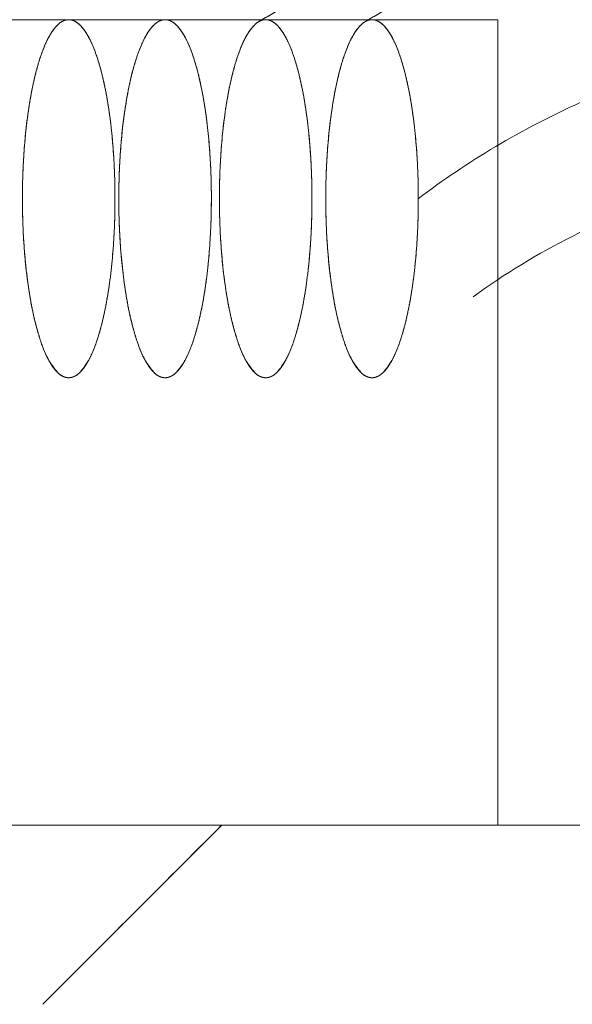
# Model space of a CAD drawing. Header units: millimetres. Extents: x 4 to 1188, y 1 to 840.
# Tile 112 of 256: x 715.076 to 715.517, y 360.347 to 361.133. Entities that reach past the tile are written whole.
import ezdxf

# ---------------------------------------------------------------- set-up
doc = ezdxf.new("R2010")
doc.units = ezdxf.units.MM
doc.layers.add('1', color=7, linetype='Continuous')

msp = doc.modelspace()

# ---------------------------------------------------------------- linework, layer by layer
at = {"layer": '1', "color": 154, "linetype": 'Continuous', "lineweight": 13}
for p, q in [((715.45751, 361.13305), (715.23702, 361.13305)), ((715.45751, 361.13305), (715.23702, 361.13305)), ((715.45751, 361.13305), (715.23702, 361.13305)), ((715.45751, 361.13305), (715.35713, 361.13305)), ((715.45751, 361.13305), (715.35713, 361.13305)), ((715.45751, 361.13305), (715.35713, 361.13305)), ((715.45751, 360.49019), (715.45751, 361.13305)), ((715.45751, 360.49019), (715.45751, 361.13305)), ((715.45751, 360.49019), (715.45751, 361.13305)), ((715.23702, 360.49019), (714.30948, 360.49019)), ((715.23702, 360.49019), (714.30948, 360.49019)), ((715.23702, 360.49019), (714.30948, 360.49019)), ((715.23717, 360.49019), (715.09431, 360.34733)), ((715.23717, 360.49019), (715.09431, 360.34733)), ((715.09431, 360.34733), (715.23717, 360.49019)), ((715.09431, 360.34733), (715.23717, 360.49019)), ((715.23717, 360.49019), (715.09431, 360.34733)), ((715.09431, 360.34733), (715.23717, 360.49019)), ((715.23701, 360.49019), (715.45751, 360.49019)), ((715.23701, 360.49019), (715.45751, 360.49019)), ((715.23701, 360.49019), (715.45751, 360.49019)), ((715.23702, 360.49019), (715.45751, 360.49019)), ((715.23702, 360.49019), (715.45751, 360.49019)), ((715.23702, 360.49019), (715.45751, 360.49019)), ((715.59888, 360.49019), (715.45751, 360.49019)), ((715.59888, 360.49019), (715.45751, 360.49019)), ((715.59888, 360.49019), (715.45751, 360.49019))]:
    msp.add_line(p, q, dxfattribs=at)
for points, degree, knots in [([(715.69807, 361.24428), (715.68281, 361.24515), (715.62178, 361.24636), (715.47145, 361.22829), (715.34608, 361.17916), (715.26633, 361.13123)], 3, [0, 0, 0, 0, 0.10161, 0.405392, 1, 1, 1, 1]), ([(716.27029, 360.81429), (716.25801, 360.8702), (716.22113, 360.96996), (716.13024, 361.09998), (716.01083, 361.18917), (715.87626, 361.2375), (715.73749, 361.25006), (715.55637, 361.22829), (715.43101, 361.17916), (715.35125, 361.13123)], 3, [0, 0, 0, 0, 0.143033, 0.276032, 0.402535, 0.525153, 0.645908, 0.765641, 1, 1, 1, 1]), ([(715.23702, 361.13305), (715.23569, 361.13305), (715.2072, 361.13305), (715.14734, 361.13305), (715.05804, 361.13305), (714.93989, 361.13305), (714.7937, 361.13305), (714.62046, 361.13305), (714.42132, 361.13305), (714.30948, 361.13305)], 2, [0, 0, 0, 0.113854, 0.240446, 0.367038, 0.493631, 0.620223, 0.746815, 0.873408, 1, 1, 1]), ([(715.23702, 361.13305), (715.23569, 361.13305), (715.2072, 361.13305), (715.14734, 361.13305), (715.05804, 361.13305), (714.93989, 361.13305), (714.7937, 361.13305), (714.62046, 361.13305), (714.42132, 361.13305), (714.30948, 361.13305)], 2, [0, 0, 0, 0.113854, 0.240446, 0.367038, 0.493631, 0.620223, 0.746815, 0.873408, 1, 1, 1]), ([(715.23702, 361.13305), (715.23569, 361.13305), (715.2072, 361.13305), (715.14734, 361.13305), (715.05804, 361.13305), (714.93989, 361.13305), (714.7937, 361.13305), (714.62046, 361.13305), (714.42132, 361.13305), (714.30948, 361.13305)], 2, [0, 0, 0, 0.113854, 0.240446, 0.367038, 0.493631, 0.620223, 0.746815, 0.873408, 1, 1, 1]), ([(715.07798, 360.99019), (715.07798, 360.99718), (715.07833, 361.01108), (715.07897, 361.0235), (715.07995, 361.03699), (715.08134, 361.04999), (715.08298, 361.06247), (715.085, 361.07417), (715.08724, 361.08518), (715.08981, 361.09513), (715.09257, 361.10423), (715.09559, 361.11206), (715.09875, 361.11891), (715.10211, 361.1243), (715.10556, 361.12863), (715.10949, 361.13166), (715.1131, 361.13305), (715.11493, 361.13305)], 2, [0, 0, 0, 0.0625, 0.125, 0.175, 0.25, 0.3, 0.375, 0.425, 0.5, 0.55, 0.625, 0.675, 0.75, 0.8, 0.875, 0.9375, 1, 1, 1]), ([(715.07798, 360.99019), (715.07798, 360.99718), (715.07833, 361.01108), (715.07897, 361.0235), (715.07995, 361.03699), (715.08134, 361.04999), (715.08298, 361.06247), (715.085, 361.07417), (715.08724, 361.08518), (715.08981, 361.09513), (715.09257, 361.10423), (715.09559, 361.11206), (715.09875, 361.11891), (715.10211, 361.1243), (715.10556, 361.12863), (715.10949, 361.13166), (715.1131, 361.13305), (715.11493, 361.13305)], 2, [0, 0, 0, 0.0625, 0.125, 0.175, 0.25, 0.3, 0.375, 0.425, 0.5, 0.55, 0.625, 0.675, 0.75, 0.8, 0.875, 0.9375, 1, 1, 1]), ([(715.07798, 360.99019), (715.07798, 360.99718), (715.07833, 361.01108), (715.07897, 361.0235), (715.07995, 361.03699), (715.08134, 361.04999), (715.08298, 361.06247), (715.085, 361.07417), (715.08724, 361.08518), (715.08981, 361.09513), (715.09257, 361.10423), (715.09559, 361.11206), (715.09875, 361.11891), (715.10211, 361.1243), (715.10556, 361.12863), (715.10949, 361.13166), (715.1131, 361.13305), (715.11493, 361.13305)], 2, [0, 0, 0, 0.0625, 0.125, 0.175, 0.25, 0.3, 0.375, 0.425, 0.5, 0.55, 0.625, 0.675, 0.75, 0.8, 0.875, 0.9375, 1, 1, 1]), ([(715.11493, 361.13305), (715.11674, 361.13305), (715.12033, 361.13169), (715.12355, 361.12922), (715.12704, 361.12543), (715.1304, 361.12005), (715.13363, 361.1137), (715.13666, 361.10589), (715.1395, 361.09723), (715.14208, 361.08728), (715.14443, 361.07664), (715.14645, 361.06494), (715.14823, 361.05273), (715.14962, 361.03973), (715.15074, 361.02642), (715.15153, 361.01124), (715.15188, 360.99726), (715.15188, 360.99019)], 2, [0, 0, 0, 0.0625, 0.125, 0.175, 0.25, 0.3, 0.375, 0.425, 0.5, 0.55, 0.625, 0.675, 0.75, 0.8, 0.875, 0.9375, 1, 1, 1]), ([(715.11493, 361.13305), (715.11674, 361.13305), (715.12033, 361.13169), (715.12355, 361.12922), (715.12704, 361.12543), (715.1304, 361.12005), (715.13363, 361.1137), (715.13666, 361.10589), (715.1395, 361.09723), (715.14208, 361.08728), (715.14443, 361.07664), (715.14645, 361.06494), (715.14823, 361.05273), (715.14962, 361.03973), (715.15074, 361.02642), (715.15153, 361.01124), (715.15188, 360.99726), (715.15188, 360.99019)], 2, [0, 0, 0, 0.0625, 0.125, 0.175, 0.25, 0.3, 0.375, 0.425, 0.5, 0.55, 0.625, 0.675, 0.75, 0.8, 0.875, 0.9375, 1, 1, 1]), ([(715.11493, 361.13305), (715.11674, 361.13305), (715.12033, 361.13169), (715.12355, 361.12922), (715.12704, 361.12543), (715.1304, 361.12005), (715.13363, 361.1137), (715.13666, 361.10589), (715.1395, 361.09723), (715.14208, 361.08728), (715.14443, 361.07664), (715.14645, 361.06494), (715.14823, 361.05273), (715.14962, 361.03973), (715.15074, 361.02642), (715.15153, 361.01124), (715.15188, 360.99726), (715.15188, 360.99019)], 2, [0, 0, 0, 0.0625, 0.125, 0.175, 0.25, 0.3, 0.375, 0.425, 0.5, 0.55, 0.625, 0.675, 0.75, 0.8, 0.875, 0.9375, 1, 1, 1]), ([(715.15493, 360.99019), (715.15493, 360.99718), (715.15528, 361.01108), (715.15592, 361.0235), (715.1569, 361.03699), (715.15829, 361.04999), (715.15993, 361.06247), (715.16195, 361.07417), (715.1642, 361.08518), (715.16677, 361.09513), (715.16952, 361.10423), (715.17255, 361.11206), (715.17571, 361.11891), (715.17907, 361.1243), (715.18251, 361.12863), (715.18644, 361.13166), (715.19005, 361.13305), (715.19188, 361.13305)], 2, [0, 0, 0, 0.0625, 0.125, 0.175, 0.25, 0.3, 0.375, 0.425, 0.5, 0.55, 0.625, 0.675, 0.75, 0.8, 0.875, 0.9375, 1, 1, 1]), ([(715.15493, 360.99019), (715.15493, 360.99718), (715.15528, 361.01108), (715.15592, 361.0235), (715.1569, 361.03699), (715.15829, 361.04999), (715.15993, 361.06247), (715.16195, 361.07417), (715.1642, 361.08518), (715.16677, 361.09513), (715.16952, 361.10423), (715.17255, 361.11206), (715.17571, 361.11891), (715.17907, 361.1243), (715.18251, 361.12863), (715.18644, 361.13166), (715.19005, 361.13305), (715.19188, 361.13305)], 2, [0, 0, 0, 0.0625, 0.125, 0.175, 0.25, 0.3, 0.375, 0.425, 0.5, 0.55, 0.625, 0.675, 0.75, 0.8, 0.875, 0.9375, 1, 1, 1]), ([(715.15493, 360.99019), (715.15493, 360.99718), (715.15528, 361.01108), (715.15592, 361.0235), (715.1569, 361.03699), (715.15829, 361.04999), (715.15993, 361.06247), (715.16195, 361.07417), (715.1642, 361.08518), (715.16677, 361.09513), (715.16952, 361.10423), (715.17255, 361.11206), (715.17571, 361.11891), (715.17907, 361.1243), (715.18251, 361.12863), (715.18644, 361.13166), (715.19005, 361.13305), (715.19188, 361.13305)], 2, [0, 0, 0, 0.0625, 0.125, 0.175, 0.25, 0.3, 0.375, 0.425, 0.5, 0.55, 0.625, 0.675, 0.75, 0.8, 0.875, 0.9375, 1, 1, 1]), ([(715.19188, 361.13305), (715.19369, 361.13305), (715.19729, 361.13169), (715.2005, 361.12922), (715.20399, 361.12543), (715.20735, 361.12005), (715.21058, 361.1137), (715.21361, 361.10589), (715.21646, 361.09723), (715.21903, 361.08728), (715.22138, 361.07664), (715.22341, 361.06494), (715.22518, 361.05273), (715.22658, 361.03973), (715.2277, 361.02642), (715.22848, 361.01124), (715.22884, 360.99726), (715.22884, 360.99019)], 2, [0, 0, 0, 0.0625, 0.125, 0.175, 0.25, 0.3, 0.375, 0.425, 0.5, 0.55, 0.625, 0.675, 0.75, 0.8, 0.875, 0.9375, 1, 1, 1]), ([(715.19188, 361.13305), (715.19369, 361.13305), (715.19729, 361.13169), (715.2005, 361.12922), (715.20399, 361.12543), (715.20735, 361.12005), (715.21058, 361.1137), (715.21361, 361.10589), (715.21646, 361.09723), (715.21903, 361.08728), (715.22138, 361.07664), (715.22341, 361.06494), (715.22518, 361.05273), (715.22658, 361.03973), (715.2277, 361.02642), (715.22848, 361.01124), (715.22884, 360.99726), (715.22884, 360.99019)], 2, [0, 0, 0, 0.0625, 0.125, 0.175, 0.25, 0.3, 0.375, 0.425, 0.5, 0.55, 0.625, 0.675, 0.75, 0.8, 0.875, 0.9375, 1, 1, 1]), ([(715.19188, 361.13305), (715.19369, 361.13305), (715.19729, 361.13169), (715.2005, 361.12922), (715.20399, 361.12543), (715.20735, 361.12005), (715.21058, 361.1137), (715.21361, 361.10589), (715.21646, 361.09723), (715.21903, 361.08728), (715.22138, 361.07664), (715.22341, 361.06494), (715.22518, 361.05273), (715.22658, 361.03973), (715.2277, 361.02642), (715.22848, 361.01124), (715.22884, 360.99726), (715.22884, 360.99019)], 2, [0, 0, 0, 0.0625, 0.125, 0.175, 0.25, 0.3, 0.375, 0.425, 0.5, 0.55, 0.625, 0.675, 0.75, 0.8, 0.875, 0.9375, 1, 1, 1]), ([(715.23525, 360.99019), (715.23525, 360.99718), (715.2356, 361.01108), (715.23624, 361.0235), (715.23722, 361.03699), (715.23861, 361.04999), (715.24025, 361.06247), (715.24227, 361.07417), (715.24452, 361.08518), (715.24709, 361.09513), (715.24984, 361.10423), (715.25287, 361.11206), (715.25603, 361.11891), (715.25939, 361.1243), (715.26283, 361.12863), (715.26676, 361.13166), (715.27037, 361.13305), (715.2722, 361.13305)], 2, [0, 0, 0, 0.0625, 0.125, 0.175, 0.25, 0.3, 0.375, 0.425, 0.5, 0.55, 0.625, 0.675, 0.75, 0.8, 0.875, 0.9375, 1, 1, 1]), ([(715.23525, 360.99019), (715.23525, 360.99718), (715.2356, 361.01108), (715.23624, 361.0235), (715.23722, 361.03699), (715.23861, 361.04999), (715.24025, 361.06247), (715.24227, 361.07417), (715.24452, 361.08518), (715.24709, 361.09513), (715.24984, 361.10423), (715.25287, 361.11206), (715.25603, 361.11891), (715.25939, 361.1243), (715.26283, 361.12863), (715.26676, 361.13166), (715.27037, 361.13305), (715.2722, 361.13305)], 2, [0, 0, 0, 0.0625, 0.125, 0.175, 0.25, 0.3, 0.375, 0.425, 0.5, 0.55, 0.625, 0.675, 0.75, 0.8, 0.875, 0.9375, 1, 1, 1]), ([(715.23525, 360.99019), (715.23525, 360.99718), (715.2356, 361.01108), (715.23624, 361.0235), (715.23722, 361.03699), (715.23861, 361.04999), (715.24025, 361.06247), (715.24227, 361.07417), (715.24452, 361.08518), (715.24709, 361.09513), (715.24984, 361.10423), (715.25287, 361.11206), (715.25603, 361.11891), (715.25939, 361.1243), (715.26283, 361.12863), (715.26676, 361.13166), (715.27037, 361.13305), (715.2722, 361.13305)], 2, [0, 0, 0, 0.0625, 0.125, 0.175, 0.25, 0.3, 0.375, 0.425, 0.5, 0.55, 0.625, 0.675, 0.75, 0.8, 0.875, 0.9375, 1, 1, 1]), ([(715.2722, 361.13305), (715.27401, 361.13305), (715.27761, 361.13169), (715.28082, 361.12922), (715.28431, 361.12543), (715.28767, 361.12005), (715.2909, 361.1137), (715.29393, 361.10589), (715.29677, 361.09723), (715.29935, 361.08728), (715.3017, 361.07664), (715.30373, 361.06494), (715.3055, 361.05273), (715.30689, 361.03973), (715.30802, 361.02642), (715.3088, 361.01124), (715.30916, 360.99726), (715.30916, 360.99019)], 2, [0, 0, 0, 0.0625, 0.125, 0.175, 0.25, 0.3, 0.375, 0.425, 0.5, 0.55, 0.625, 0.675, 0.75, 0.8, 0.875, 0.9375, 1, 1, 1]), ([(715.2722, 361.13305), (715.27401, 361.13305), (715.27761, 361.13169), (715.28082, 361.12922), (715.28431, 361.12543), (715.28767, 361.12005), (715.2909, 361.1137), (715.29393, 361.10589), (715.29677, 361.09723), (715.29935, 361.08728), (715.3017, 361.07664), (715.30373, 361.06494), (715.3055, 361.05273), (715.30689, 361.03973), (715.30802, 361.02642), (715.3088, 361.01124), (715.30916, 360.99726), (715.30916, 360.99019)], 2, [0, 0, 0, 0.0625, 0.125, 0.175, 0.25, 0.3, 0.375, 0.425, 0.5, 0.55, 0.625, 0.675, 0.75, 0.8, 0.875, 0.9375, 1, 1, 1]), ([(715.2722, 361.13305), (715.27401, 361.13305), (715.27761, 361.13169), (715.28082, 361.12922), (715.28431, 361.12543), (715.28767, 361.12005), (715.2909, 361.1137), (715.29393, 361.10589), (715.29677, 361.09723), (715.29935, 361.08728), (715.3017, 361.07664), (715.30373, 361.06494), (715.3055, 361.05273), (715.30689, 361.03973), (715.30802, 361.02642), (715.3088, 361.01124), (715.30916, 360.99726), (715.30916, 360.99019)], 2, [0, 0, 0, 0.0625, 0.125, 0.175, 0.25, 0.3, 0.375, 0.425, 0.5, 0.55, 0.625, 0.675, 0.75, 0.8, 0.875, 0.9375, 1, 1, 1]), ([(715.32017, 360.99019), (715.32017, 360.99718), (715.32053, 361.01108), (715.32116, 361.0235), (715.32214, 361.03699), (715.32353, 361.04999), (715.32518, 361.06247), (715.3272, 361.07417), (715.32944, 361.08518), (715.33201, 361.09513), (715.33476, 361.10423), (715.33779, 361.11206), (715.34095, 361.11891), (715.34431, 361.1243), (715.34776, 361.12863), (715.35168, 361.13166), (715.3553, 361.13305), (715.35713, 361.13305)], 2, [0, 0, 0, 0.0625, 0.125, 0.175, 0.25, 0.3, 0.375, 0.425, 0.5, 0.55, 0.625, 0.675, 0.75, 0.8, 0.875, 0.9375, 1, 1, 1]), ([(715.32017, 360.99019), (715.32017, 360.99718), (715.32053, 361.01108), (715.32116, 361.0235), (715.32214, 361.03699), (715.32353, 361.04999), (715.32518, 361.06247), (715.3272, 361.07417), (715.32944, 361.08518), (715.33201, 361.09513), (715.33476, 361.10423), (715.33779, 361.11206), (715.34095, 361.11891), (715.34431, 361.1243), (715.34776, 361.12863), (715.35168, 361.13166), (715.3553, 361.13305), (715.35713, 361.13305)], 2, [0, 0, 0, 0.0625, 0.125, 0.175, 0.25, 0.3, 0.375, 0.425, 0.5, 0.55, 0.625, 0.675, 0.75, 0.8, 0.875, 0.9375, 1, 1, 1]), ([(715.32017, 360.99019), (715.32017, 360.99718), (715.32053, 361.01108), (715.32116, 361.0235), (715.32214, 361.03699), (715.32353, 361.04999), (715.32518, 361.06247), (715.3272, 361.07417), (715.32944, 361.08518), (715.33201, 361.09513), (715.33476, 361.10423), (715.33779, 361.11206), (715.34095, 361.11891), (715.34431, 361.1243), (715.34776, 361.12863), (715.35168, 361.13166), (715.3553, 361.13305), (715.35713, 361.13305)], 2, [0, 0, 0, 0.0625, 0.125, 0.175, 0.25, 0.3, 0.375, 0.425, 0.5, 0.55, 0.625, 0.675, 0.75, 0.8, 0.875, 0.9375, 1, 1, 1]), ([(715.35713, 361.13305), (715.35894, 361.13305), (715.36253, 361.13169), (715.36575, 361.12922), (715.36923, 361.12543), (715.3726, 361.12005), (715.37583, 361.1137), (715.37885, 361.10589), (715.3817, 361.09723), (715.38427, 361.08728), (715.38663, 361.07664), (715.38865, 361.06494), (715.39042, 361.05273), (715.39182, 361.03973), (715.39294, 361.02642), (715.39372, 361.01124), (715.39408, 360.99726), (715.39408, 360.99019)], 2, [0, 0, 0, 0.0625, 0.125, 0.175, 0.25, 0.3, 0.375, 0.425, 0.5, 0.55, 0.625, 0.675, 0.75, 0.8, 0.875, 0.9375, 1, 1, 1]), ([(715.35713, 361.13305), (715.35894, 361.13305), (715.36253, 361.13169), (715.36575, 361.12922), (715.36923, 361.12543), (715.3726, 361.12005), (715.37583, 361.1137), (715.37885, 361.10589), (715.3817, 361.09723), (715.38427, 361.08728), (715.38663, 361.07664), (715.38865, 361.06494), (715.39042, 361.05273), (715.39182, 361.03973), (715.39294, 361.02642), (715.39372, 361.01124), (715.39408, 360.99726), (715.39408, 360.99019)], 2, [0, 0, 0, 0.0625, 0.125, 0.175, 0.25, 0.3, 0.375, 0.425, 0.5, 0.55, 0.625, 0.675, 0.75, 0.8, 0.875, 0.9375, 1, 1, 1]), ([(715.35713, 361.13305), (715.35894, 361.13305), (715.36253, 361.13169), (715.36575, 361.12922), (715.36923, 361.12543), (715.3726, 361.12005), (715.37583, 361.1137), (715.37885, 361.10589), (715.3817, 361.09723), (715.38427, 361.08728), (715.38663, 361.07664), (715.38865, 361.06494), (715.39042, 361.05273), (715.39182, 361.03973), (715.39294, 361.02642), (715.39372, 361.01124), (715.39408, 360.99726), (715.39408, 360.99019)], 2, [0, 0, 0, 0.0625, 0.125, 0.175, 0.25, 0.3, 0.375, 0.425, 0.5, 0.55, 0.625, 0.675, 0.75, 0.8, 0.875, 0.9375, 1, 1, 1]), ([(715.39408, 360.99019), (715.43302, 361.01986), (715.52054, 361.0719), (715.66839, 361.12031), (715.79504, 361.12948), (715.89222, 361.11421), (715.96148, 361.0905), (716.02556, 361.05354), (716.0829, 361.00238), (716.13197, 360.93604), (716.15812, 360.88105), (716.16929, 360.8507)], 3, [0, 0, 0, 0, 0.166667, 0.333333, 0.5, 0.583333, 0.666667, 0.75, 0.833333, 0.916667, 1, 1, 1, 1]), ([(715.39408, 360.99019), (715.43302, 361.01986), (715.52054, 361.0719), (715.66839, 361.12031), (715.79504, 361.12948), (715.89222, 361.11421), (715.96148, 361.0905), (716.02556, 361.05354), (716.0829, 361.00238), (716.13197, 360.93604), (716.15812, 360.88105), (716.16929, 360.8507)], 3, [0, 0, 0, 0, 0.166667, 0.333333, 0.5, 0.583333, 0.666667, 0.75, 0.833333, 0.916667, 1, 1, 1, 1]), ([(716.16929, 360.8507), (716.15812, 360.88105), (716.13197, 360.93604), (716.0829, 361.00238), (716.02556, 361.05354), (715.96148, 361.0905), (715.89222, 361.11421), (715.79504, 361.12948), (715.66839, 361.12031), (715.52054, 361.0719), (715.43302, 361.01986), (715.39408, 360.99019)], 3, [0, 0, 0, 0, 0.083333, 0.166667, 0.25, 0.333333, 0.416667, 0.5, 0.666667, 0.833333, 1, 1, 1, 1]), ([(716.16929, 360.8507), (716.15812, 360.88105), (716.13197, 360.93604), (716.0829, 361.00238), (716.02556, 361.05354), (715.96148, 361.0905), (715.89222, 361.11421), (715.79504, 361.12948), (715.66839, 361.12031), (715.52054, 361.0719), (715.43302, 361.01986), (715.39408, 360.99019)], 3, [0, 0, 0, 0, 0.083333, 0.166667, 0.25, 0.333333, 0.416667, 0.5, 0.666667, 0.833333, 1, 1, 1, 1]), ([(715.39408, 360.99019), (715.43302, 361.01986), (715.52054, 361.0719), (715.66839, 361.12031), (715.79504, 361.12948), (715.89222, 361.11421), (715.96148, 361.0905), (716.02556, 361.05354), (716.0829, 361.00238), (716.13197, 360.93604), (716.15812, 360.88105), (716.16929, 360.8507)], 3, [0, 0, 0, 0, 0.166667, 0.333333, 0.5, 0.583333, 0.666667, 0.75, 0.833333, 0.916667, 1, 1, 1, 1]), ([(716.16929, 360.8507), (716.15812, 360.88105), (716.13197, 360.93604), (716.0829, 361.00238), (716.02556, 361.05354), (715.96148, 361.0905), (715.89222, 361.11421), (715.79504, 361.12948), (715.66839, 361.12031), (715.52054, 361.0719), (715.43302, 361.01986), (715.39408, 360.99019)], 3, [0, 0, 0, 0, 0.083333, 0.166667, 0.25, 0.333333, 0.416667, 0.5, 0.666667, 0.833333, 1, 1, 1, 1]), ([(715.43781, 360.91201), (715.46318, 360.93031), (715.54161, 360.97796), (715.6583, 361.01571), (715.77299, 361.02276), (715.85486, 361.01028), (715.93562, 360.96755), (715.97606, 360.91935), (715.99435, 360.88723)], 3, [0, 0, 0, 0, 0.148677, 0.440852, 0.574776, 0.703349, 0.838524, 1, 1, 1, 1]), ([(715.43781, 360.91201), (715.46318, 360.93031), (715.54161, 360.97796), (715.6583, 361.01571), (715.77299, 361.02276), (715.85486, 361.01028), (715.93562, 360.96755), (715.97606, 360.91935), (715.99435, 360.88723)], 3, [0, 0, 0, 0, 0.148677, 0.440852, 0.574776, 0.703349, 0.838524, 1, 1, 1, 1]), ([(715.43781, 360.91201), (715.46318, 360.93031), (715.54161, 360.97796), (715.6583, 361.01571), (715.77299, 361.02276), (715.85486, 361.01028), (715.93562, 360.96755), (715.97606, 360.91935), (715.99435, 360.88723)], 3, [0, 0, 0, 0, 0.148677, 0.440852, 0.574776, 0.703349, 0.838524, 1, 1, 1, 1]), ([(715.15188, 360.99019), (715.15188, 360.98319), (715.15153, 360.9693), (715.1509, 360.95688), (715.14991, 360.94339), (715.14852, 360.93039), (715.14688, 360.91791), (715.14486, 360.90621), (715.14262, 360.8952), (715.14005, 360.88525), (715.13729, 360.87615), (715.13427, 360.86832), (715.13111, 360.86147), (715.12775, 360.85608), (715.1243, 360.85174), (715.12073, 360.84899), (715.11713, 360.84734), (715.11349, 360.84733), (715.10988, 360.84842), (715.10631, 360.85116), (715.10283, 360.85495), (715.09946, 360.86033), (715.09623, 360.86668), (715.09321, 360.87449), (715.09036, 360.88315), (715.08778, 360.8931), (715.08543, 360.90374), (715.08341, 360.91544), (715.08163, 360.92765), (715.08024, 360.94065), (715.07912, 360.95396), (715.07833, 360.96914), (715.07798, 360.98312), (715.07798, 360.99019)], 2, [0, 0, 0, 0.03125, 0.0625, 0.0875, 0.125, 0.15, 0.1875, 0.2125, 0.25, 0.275, 0.3125, 0.3375, 0.375, 0.4, 0.4375, 0.4625, 0.5, 0.525, 0.5625, 0.5875, 0.625, 0.65, 0.6875, 0.7125, 0.75, 0.775, 0.8125, 0.8375, 0.875, 0.9, 0.9375, 0.96875, 1, 1, 1]), ([(715.15188, 360.99019), (715.15188, 360.98319), (715.15153, 360.9693), (715.1509, 360.95688), (715.14991, 360.94339), (715.14852, 360.93039), (715.14688, 360.91791), (715.14486, 360.90621), (715.14262, 360.8952), (715.14005, 360.88525), (715.13729, 360.87615), (715.13427, 360.86832), (715.13111, 360.86147), (715.12775, 360.85608), (715.1243, 360.85174), (715.12073, 360.84899), (715.11713, 360.84734), (715.11349, 360.84733), (715.10988, 360.84842), (715.10631, 360.85116), (715.10283, 360.85495), (715.09946, 360.86033), (715.09623, 360.86668), (715.09321, 360.87449), (715.09036, 360.88315), (715.08778, 360.8931), (715.08543, 360.90374), (715.08341, 360.91544), (715.08163, 360.92765), (715.08024, 360.94065), (715.07912, 360.95396), (715.07833, 360.96914), (715.07798, 360.98312), (715.07798, 360.99019)], 2, [0, 0, 0, 0.03125, 0.0625, 0.0875, 0.125, 0.15, 0.1875, 0.2125, 0.25, 0.275, 0.3125, 0.3375, 0.375, 0.4, 0.4375, 0.4625, 0.5, 0.525, 0.5625, 0.5875, 0.625, 0.65, 0.6875, 0.7125, 0.75, 0.775, 0.8125, 0.8375, 0.875, 0.9, 0.9375, 0.96875, 1, 1, 1]), ([(715.15188, 360.99019), (715.15188, 360.98319), (715.15153, 360.9693), (715.1509, 360.95688), (715.14991, 360.94339), (715.14852, 360.93039), (715.14688, 360.91791), (715.14486, 360.90621), (715.14262, 360.8952), (715.14005, 360.88525), (715.13729, 360.87615), (715.13427, 360.86832), (715.13111, 360.86147), (715.12775, 360.85608), (715.1243, 360.85174), (715.12073, 360.84899), (715.11713, 360.84734), (715.11349, 360.84733), (715.10988, 360.84842), (715.10631, 360.85116), (715.10283, 360.85495), (715.09946, 360.86033), (715.09623, 360.86668), (715.09321, 360.87449), (715.09036, 360.88315), (715.08778, 360.8931), (715.08543, 360.90374), (715.08341, 360.91544), (715.08163, 360.92765), (715.08024, 360.94065), (715.07912, 360.95396), (715.07833, 360.96914), (715.07798, 360.98312), (715.07798, 360.99019)], 2, [0, 0, 0, 0.03125, 0.0625, 0.0875, 0.125, 0.15, 0.1875, 0.2125, 0.25, 0.275, 0.3125, 0.3375, 0.375, 0.4, 0.4375, 0.4625, 0.5, 0.525, 0.5625, 0.5875, 0.625, 0.65, 0.6875, 0.7125, 0.75, 0.775, 0.8125, 0.8375, 0.875, 0.9, 0.9375, 0.96875, 1, 1, 1]), ([(715.22884, 360.99019), (715.22884, 360.98319), (715.22849, 360.9693), (715.22785, 360.95688), (715.22687, 360.94339), (715.22548, 360.93039), (715.22383, 360.91791), (715.22181, 360.90621), (715.21957, 360.8952), (715.217, 360.88525), (715.21425, 360.87615), (715.21122, 360.86832), (715.20806, 360.86147), (715.2047, 360.85608), (715.20125, 360.85174), (715.19769, 360.84899), (715.19409, 360.84734), (715.19045, 360.84733), (715.18684, 360.84842), (715.18327, 360.85116), (715.17978, 360.85495), (715.17642, 360.86033), (715.17319, 360.86668), (715.17016, 360.87449), (715.16731, 360.88315), (715.16474, 360.8931), (715.16238, 360.90374), (715.16036, 360.91544), (715.15859, 360.92765), (715.15719, 360.94065), (715.15607, 360.95396), (715.15529, 360.96914), (715.15493, 360.98312), (715.15493, 360.99019)], 2, [0, 0, 0, 0.03125, 0.0625, 0.0875, 0.125, 0.15, 0.1875, 0.2125, 0.25, 0.275, 0.3125, 0.3375, 0.375, 0.4, 0.4375, 0.4625, 0.5, 0.525, 0.5625, 0.5875, 0.625, 0.65, 0.6875, 0.7125, 0.75, 0.775, 0.8125, 0.8375, 0.875, 0.9, 0.9375, 0.96875, 1, 1, 1]), ([(715.22884, 360.99019), (715.22884, 360.98319), (715.22849, 360.9693), (715.22785, 360.95688), (715.22687, 360.94339), (715.22548, 360.93039), (715.22383, 360.91791), (715.22181, 360.90621), (715.21957, 360.8952), (715.217, 360.88525), (715.21425, 360.87615), (715.21122, 360.86832), (715.20806, 360.86147), (715.2047, 360.85608), (715.20125, 360.85174), (715.19769, 360.84899), (715.19409, 360.84734), (715.19045, 360.84733), (715.18684, 360.84842), (715.18327, 360.85116), (715.17978, 360.85495), (715.17642, 360.86033), (715.17319, 360.86668), (715.17016, 360.87449), (715.16731, 360.88315), (715.16474, 360.8931), (715.16238, 360.90374), (715.16036, 360.91544), (715.15859, 360.92765), (715.15719, 360.94065), (715.15607, 360.95396), (715.15529, 360.96914), (715.15493, 360.98312), (715.15493, 360.99019)], 2, [0, 0, 0, 0.03125, 0.0625, 0.0875, 0.125, 0.15, 0.1875, 0.2125, 0.25, 0.275, 0.3125, 0.3375, 0.375, 0.4, 0.4375, 0.4625, 0.5, 0.525, 0.5625, 0.5875, 0.625, 0.65, 0.6875, 0.7125, 0.75, 0.775, 0.8125, 0.8375, 0.875, 0.9, 0.9375, 0.96875, 1, 1, 1]), ([(715.22884, 360.99019), (715.22884, 360.98319), (715.22849, 360.9693), (715.22785, 360.95688), (715.22687, 360.94339), (715.22548, 360.93039), (715.22383, 360.91791), (715.22181, 360.90621), (715.21957, 360.8952), (715.217, 360.88525), (715.21425, 360.87615), (715.21122, 360.86832), (715.20806, 360.86147), (715.2047, 360.85608), (715.20125, 360.85174), (715.19769, 360.84899), (715.19409, 360.84734), (715.19045, 360.84733), (715.18684, 360.84842), (715.18327, 360.85116), (715.17978, 360.85495), (715.17642, 360.86033), (715.17319, 360.86668), (715.17016, 360.87449), (715.16731, 360.88315), (715.16474, 360.8931), (715.16238, 360.90374), (715.16036, 360.91544), (715.15859, 360.92765), (715.15719, 360.94065), (715.15607, 360.95396), (715.15529, 360.96914), (715.15493, 360.98312), (715.15493, 360.99019)], 2, [0, 0, 0, 0.03125, 0.0625, 0.0875, 0.125, 0.15, 0.1875, 0.2125, 0.25, 0.275, 0.3125, 0.3375, 0.375, 0.4, 0.4375, 0.4625, 0.5, 0.525, 0.5625, 0.5875, 0.625, 0.65, 0.6875, 0.7125, 0.75, 0.775, 0.8125, 0.8375, 0.875, 0.9, 0.9375, 0.96875, 1, 1, 1]), ([(715.30916, 360.99019), (715.30916, 360.98319), (715.30881, 360.9693), (715.30817, 360.95688), (715.30719, 360.94339), (715.3058, 360.93039), (715.30415, 360.91791), (715.30213, 360.90621), (715.29989, 360.8952), (715.29732, 360.88525), (715.29457, 360.87615), (715.29154, 360.86832), (715.28838, 360.86147), (715.28502, 360.85608), (715.28157, 360.85174), (715.27801, 360.84899), (715.27441, 360.84734), (715.27077, 360.84733), (715.26716, 360.84842), (715.26359, 360.85116), (715.2601, 360.85495), (715.25674, 360.86033), (715.25351, 360.86668), (715.25048, 360.87449), (715.24763, 360.88315), (715.24506, 360.8931), (715.2427, 360.90374), (715.24068, 360.91544), (715.23891, 360.92765), (715.23751, 360.94065), (715.23639, 360.95396), (715.23561, 360.96914), (715.23525, 360.98312), (715.23525, 360.99019)], 2, [0, 0, 0, 0.03125, 0.0625, 0.0875, 0.125, 0.15, 0.1875, 0.2125, 0.25, 0.275, 0.3125, 0.3375, 0.375, 0.4, 0.4375, 0.4625, 0.5, 0.525, 0.5625, 0.5875, 0.625, 0.65, 0.6875, 0.7125, 0.75, 0.775, 0.8125, 0.8375, 0.875, 0.9, 0.9375, 0.96875, 1, 1, 1]), ([(715.30916, 360.99019), (715.30916, 360.98319), (715.30881, 360.9693), (715.30817, 360.95688), (715.30719, 360.94339), (715.3058, 360.93039), (715.30415, 360.91791), (715.30213, 360.90621), (715.29989, 360.8952), (715.29732, 360.88525), (715.29457, 360.87615), (715.29154, 360.86832), (715.28838, 360.86147), (715.28502, 360.85608), (715.28157, 360.85174), (715.27801, 360.84899), (715.27441, 360.84734), (715.27077, 360.84733), (715.26716, 360.84842), (715.26359, 360.85116), (715.2601, 360.85495), (715.25674, 360.86033), (715.25351, 360.86668), (715.25048, 360.87449), (715.24763, 360.88315), (715.24506, 360.8931), (715.2427, 360.90374), (715.24068, 360.91544), (715.23891, 360.92765), (715.23751, 360.94065), (715.23639, 360.95396), (715.23561, 360.96914), (715.23525, 360.98312), (715.23525, 360.99019)], 2, [0, 0, 0, 0.03125, 0.0625, 0.0875, 0.125, 0.15, 0.1875, 0.2125, 0.25, 0.275, 0.3125, 0.3375, 0.375, 0.4, 0.4375, 0.4625, 0.5, 0.525, 0.5625, 0.5875, 0.625, 0.65, 0.6875, 0.7125, 0.75, 0.775, 0.8125, 0.8375, 0.875, 0.9, 0.9375, 0.96875, 1, 1, 1]), ([(715.30916, 360.99019), (715.30916, 360.98319), (715.30881, 360.9693), (715.30817, 360.95688), (715.30719, 360.94339), (715.3058, 360.93039), (715.30415, 360.91791), (715.30213, 360.90621), (715.29989, 360.8952), (715.29732, 360.88525), (715.29457, 360.87615), (715.29154, 360.86832), (715.28838, 360.86147), (715.28502, 360.85608), (715.28157, 360.85174), (715.27801, 360.84899), (715.27441, 360.84734), (715.27077, 360.84733), (715.26716, 360.84842), (715.26359, 360.85116), (715.2601, 360.85495), (715.25674, 360.86033), (715.25351, 360.86668), (715.25048, 360.87449), (715.24763, 360.88315), (715.24506, 360.8931), (715.2427, 360.90374), (715.24068, 360.91544), (715.23891, 360.92765), (715.23751, 360.94065), (715.23639, 360.95396), (715.23561, 360.96914), (715.23525, 360.98312), (715.23525, 360.99019)], 2, [0, 0, 0, 0.03125, 0.0625, 0.0875, 0.125, 0.15, 0.1875, 0.2125, 0.25, 0.275, 0.3125, 0.3375, 0.375, 0.4, 0.4375, 0.4625, 0.5, 0.525, 0.5625, 0.5875, 0.625, 0.65, 0.6875, 0.7125, 0.75, 0.775, 0.8125, 0.8375, 0.875, 0.9, 0.9375, 0.96875, 1, 1, 1]), ([(715.39408, 360.99019), (715.39408, 360.98319), (715.39373, 360.9693), (715.39309, 360.95688), (715.39211, 360.94339), (715.39072, 360.93039), (715.38908, 360.91791), (715.38706, 360.90621), (715.38482, 360.8952), (715.38224, 360.88525), (715.37949, 360.87615), (715.37647, 360.86832), (715.37331, 360.86147), (715.36994, 360.85608), (715.3665, 360.85174), (715.36293, 360.84899), (715.35933, 360.84734), (715.35569, 360.84733), (715.35208, 360.84842), (715.34851, 360.85116), (715.34502, 360.85495), (715.34166, 360.86033), (715.33843, 360.86668), (715.3354, 360.87449), (715.33256, 360.88315), (715.32998, 360.8931), (715.32763, 360.90374), (715.3256, 360.91544), (715.32383, 360.92765), (715.32244, 360.94065), (715.32131, 360.95396), (715.32053, 360.96914), (715.32017, 360.98312), (715.32017, 360.99019)], 2, [0, 0, 0, 0.03125, 0.0625, 0.0875, 0.125, 0.15, 0.1875, 0.2125, 0.25, 0.275, 0.3125, 0.3375, 0.375, 0.4, 0.4375, 0.4625, 0.5, 0.525, 0.5625, 0.5875, 0.625, 0.65, 0.6875, 0.7125, 0.75, 0.775, 0.8125, 0.8375, 0.875, 0.9, 0.9375, 0.96875, 1, 1, 1]), ([(715.39408, 360.99019), (715.39408, 360.98319), (715.39373, 360.9693), (715.39309, 360.95688), (715.39211, 360.94339), (715.39072, 360.93039), (715.38908, 360.91791), (715.38706, 360.90621), (715.38482, 360.8952), (715.38224, 360.88525), (715.37949, 360.87615), (715.37647, 360.86832), (715.37331, 360.86147), (715.36994, 360.85608), (715.3665, 360.85174), (715.36293, 360.84899), (715.35933, 360.84734), (715.35569, 360.84733), (715.35208, 360.84842), (715.34851, 360.85116), (715.34502, 360.85495), (715.34166, 360.86033), (715.33843, 360.86668), (715.3354, 360.87449), (715.33256, 360.88315), (715.32998, 360.8931), (715.32763, 360.90374), (715.3256, 360.91544), (715.32383, 360.92765), (715.32244, 360.94065), (715.32131, 360.95396), (715.32053, 360.96914), (715.32017, 360.98312), (715.32017, 360.99019)], 2, [0, 0, 0, 0.03125, 0.0625, 0.0875, 0.125, 0.15, 0.1875, 0.2125, 0.25, 0.275, 0.3125, 0.3375, 0.375, 0.4, 0.4375, 0.4625, 0.5, 0.525, 0.5625, 0.5875, 0.625, 0.65, 0.6875, 0.7125, 0.75, 0.775, 0.8125, 0.8375, 0.875, 0.9, 0.9375, 0.96875, 1, 1, 1]), ([(715.39408, 360.99019), (715.39408, 360.98319), (715.39373, 360.9693), (715.39309, 360.95688), (715.39211, 360.94339), (715.39072, 360.93039), (715.38908, 360.91791), (715.38706, 360.90621), (715.38482, 360.8952), (715.38224, 360.88525), (715.37949, 360.87615), (715.37647, 360.86832), (715.37331, 360.86147), (715.36994, 360.85608), (715.3665, 360.85174), (715.36293, 360.84899), (715.35933, 360.84734), (715.35569, 360.84733), (715.35208, 360.84842), (715.34851, 360.85116), (715.34502, 360.85495), (715.34166, 360.86033), (715.33843, 360.86668), (715.3354, 360.87449), (715.33256, 360.88315), (715.32998, 360.8931), (715.32763, 360.90374), (715.3256, 360.91544), (715.32383, 360.92765), (715.32244, 360.94065), (715.32131, 360.95396), (715.32053, 360.96914), (715.32017, 360.98312), (715.32017, 360.99019)], 2, [0, 0, 0, 0.03125, 0.0625, 0.0875, 0.125, 0.15, 0.1875, 0.2125, 0.25, 0.275, 0.3125, 0.3375, 0.375, 0.4, 0.4375, 0.4625, 0.5, 0.525, 0.5625, 0.5875, 0.625, 0.65, 0.6875, 0.7125, 0.75, 0.775, 0.8125, 0.8375, 0.875, 0.9, 0.9375, 0.96875, 1, 1, 1]), ([(714.30948, 360.49019), (714.42127, 360.49019), (714.62038, 360.49019), (714.79363, 360.49019), (714.93983, 360.49019), (715.05799, 360.49019), (715.14731, 360.49019), (715.20718, 360.49019), (715.23569, 360.49019), (715.23702, 360.49019)], 2, [0, 0, 0, 0.12659, 0.253181, 0.379771, 0.506361, 0.632952, 0.759542, 0.886132, 1, 1, 1]), ([(714.30948, 360.49019), (714.42127, 360.49019), (714.62038, 360.49019), (714.79363, 360.49019), (714.93983, 360.49019), (715.05799, 360.49019), (715.14731, 360.49019), (715.20718, 360.49019), (715.23569, 360.49019), (715.23702, 360.49019)], 2, [0, 0, 0, 0.12659, 0.253181, 0.379771, 0.506361, 0.632952, 0.759542, 0.886132, 1, 1, 1]), ([(714.30948, 360.49019), (714.42127, 360.49019), (714.62038, 360.49019), (714.79363, 360.49019), (714.93983, 360.49019), (715.05799, 360.49019), (715.14731, 360.49019), (715.20718, 360.49019), (715.23569, 360.49019), (715.23702, 360.49019)], 2, [0, 0, 0, 0.12659, 0.253181, 0.379771, 0.506361, 0.632952, 0.759542, 0.886132, 1, 1, 1])]:
    msp.add_open_spline(points, degree=degree, knots=knots, dxfattribs=at)
for points in [[(715.36011, 361.17987), (715.32833, 361.16591), (715.29709, 361.14972), (715.26633, 361.13123)], [(715.40622, 361.16157), (715.38772, 361.15225), (715.3694, 361.14214), (715.35125, 361.13123)], [(715.40622, 361.16157), (715.38772, 361.15225), (715.3694, 361.14214), (715.35125, 361.13123)], [(715.09416, 360.34733), (715.14178, 360.39495), (715.1894, 360.44257), (715.23702, 360.49019)], [(715.09416, 360.34733), (715.14178, 360.39495), (715.1894, 360.44257), (715.23702, 360.49019)], [(715.09416, 360.34733), (715.14178, 360.39495), (715.1894, 360.44257), (715.23702, 360.49019)]]:
    msp.add_open_spline(points, degree=3, dxfattribs=at)
for points, weights in [([(715.07798, 360.99019), (715.07798, 361.06162), (715.09029, 361.13305), (715.11493, 361.13305)], [1, 0.666666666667, 0.5, 0.5]), ([(715.07798, 360.99019), (715.07798, 361.06162), (715.09029, 361.13305), (715.11493, 361.13305)], [1, 0.666666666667, 0.5, 0.5]), ([(715.07798, 360.99019), (715.07798, 361.06162), (715.09029, 361.13305), (715.11493, 361.13305)], [1, 0.666666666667, 0.5, 0.5]), ([(715.11493, 361.13305), (715.13957, 361.13305), (715.15188, 361.06162), (715.15188, 360.99019)], [0.5, 0.5, 0.666666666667, 1]), ([(715.11493, 361.13305), (715.13957, 361.13305), (715.15188, 361.06162), (715.15188, 360.99019)], [0.5, 0.5, 0.666666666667, 1]), ([(715.11493, 361.13305), (715.13957, 361.13305), (715.15188, 361.06162), (715.15188, 360.99019)], [0.5, 0.5, 0.666666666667, 1]), ([(715.15493, 360.99019), (715.15493, 361.06162), (715.16725, 361.13305), (715.19188, 361.13305)], [1, 0.666666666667, 0.5, 0.5]), ([(715.15493, 360.99019), (715.15493, 361.06162), (715.16725, 361.13305), (715.19188, 361.13305)], [1, 0.666666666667, 0.5, 0.5]), ([(715.15493, 360.99019), (715.15493, 361.06162), (715.16725, 361.13305), (715.19188, 361.13305)], [1, 0.666666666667, 0.5, 0.5]), ([(715.19188, 361.13305), (715.21652, 361.13305), (715.22884, 361.06162), (715.22884, 360.99019)], [0.5, 0.5, 0.666666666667, 1]), ([(715.19188, 361.13305), (715.21652, 361.13305), (715.22884, 361.06162), (715.22884, 360.99019)], [0.5, 0.5, 0.666666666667, 1]), ([(715.19188, 361.13305), (715.21652, 361.13305), (715.22884, 361.06162), (715.22884, 360.99019)], [0.5, 0.5, 0.666666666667, 1]), ([(715.23525, 360.99019), (715.23525, 361.06162), (715.24757, 361.13305), (715.2722, 361.13305)], [1, 0.666666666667, 0.5, 0.5]), ([(715.23525, 360.99019), (715.23525, 361.06162), (715.24757, 361.13305), (715.2722, 361.13305)], [1, 0.666666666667, 0.5, 0.5]), ([(715.23525, 360.99019), (715.23525, 361.06162), (715.24757, 361.13305), (715.2722, 361.13305)], [1, 0.666666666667, 0.5, 0.5]), ([(715.2722, 361.13305), (715.29684, 361.13305), (715.30916, 361.06162), (715.30916, 360.99019)], [0.5, 0.5, 0.666666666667, 1]), ([(715.2722, 361.13305), (715.29684, 361.13305), (715.30916, 361.06162), (715.30916, 360.99019)], [0.5, 0.5, 0.666666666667, 1]), ([(715.2722, 361.13305), (715.29684, 361.13305), (715.30916, 361.06162), (715.30916, 360.99019)], [0.5, 0.5, 0.666666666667, 1]), ([(715.32017, 360.99019), (715.32017, 361.06162), (715.33249, 361.13305), (715.35713, 361.13305)], [1, 0.666666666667, 0.5, 0.5]), ([(715.32017, 360.99019), (715.32017, 361.06162), (715.33249, 361.13305), (715.35713, 361.13305)], [1, 0.666666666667, 0.5, 0.5]), ([(715.32017, 360.99019), (715.32017, 361.06162), (715.33249, 361.13305), (715.35713, 361.13305)], [1, 0.666666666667, 0.5, 0.5]), ([(715.35713, 361.13305), (715.38176, 361.13305), (715.39408, 361.06162), (715.39408, 360.99019)], [0.5, 0.5, 0.666666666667, 1]), ([(715.35713, 361.13305), (715.38176, 361.13305), (715.39408, 361.06162), (715.39408, 360.99019)], [0.5, 0.5, 0.666666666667, 1]), ([(715.35713, 361.13305), (715.38176, 361.13305), (715.39408, 361.06162), (715.39408, 360.99019)], [0.5, 0.5, 0.666666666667, 1]), ([(715.15188, 360.99019), (715.15188, 360.70448), (715.07798, 360.70448), (715.07798, 360.99019)], [1, 0.333333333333, 0.333333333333, 1]), ([(715.15188, 360.99019), (715.15188, 360.70448), (715.07798, 360.70448), (715.07798, 360.99019)], [1, 0.333333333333, 0.333333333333, 1]), ([(715.15188, 360.99019), (715.15188, 360.70448), (715.07798, 360.70448), (715.07798, 360.99019)], [1, 0.333333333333, 0.333333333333, 1]), ([(715.22884, 360.99019), (715.22884, 360.70448), (715.15493, 360.70448), (715.15493, 360.99019)], [1, 0.333333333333, 0.333333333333, 1]), ([(715.22884, 360.99019), (715.22884, 360.70448), (715.15493, 360.70448), (715.15493, 360.99019)], [1, 0.333333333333, 0.333333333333, 1]), ([(715.22884, 360.99019), (715.22884, 360.70448), (715.15493, 360.70448), (715.15493, 360.99019)], [1, 0.333333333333, 0.333333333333, 1]), ([(715.30916, 360.99019), (715.30916, 360.70448), (715.23525, 360.70448), (715.23525, 360.99019)], [1, 0.333333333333, 0.333333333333, 1]), ([(715.30916, 360.99019), (715.30916, 360.70448), (715.23525, 360.70448), (715.23525, 360.99019)], [1, 0.333333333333, 0.333333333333, 1]), ([(715.30916, 360.99019), (715.30916, 360.70448), (715.23525, 360.70448), (715.23525, 360.99019)], [1, 0.333333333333, 0.333333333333, 1]), ([(715.39408, 360.99019), (715.39408, 360.70448), (715.32017, 360.70448), (715.32017, 360.99019)], [1, 0.333333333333, 0.333333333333, 1]), ([(715.39408, 360.99019), (715.39408, 360.70448), (715.32017, 360.70448), (715.32017, 360.99019)], [1, 0.333333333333, 0.333333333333, 1]), ([(715.39408, 360.99019), (715.39408, 360.70448), (715.32017, 360.70448), (715.32017, 360.99019)], [1, 0.333333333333, 0.333333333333, 1])]:
    msp.add_rational_spline(points, weights, degree=3, dxfattribs=at)

doc.saveas('drawing.dxf')
